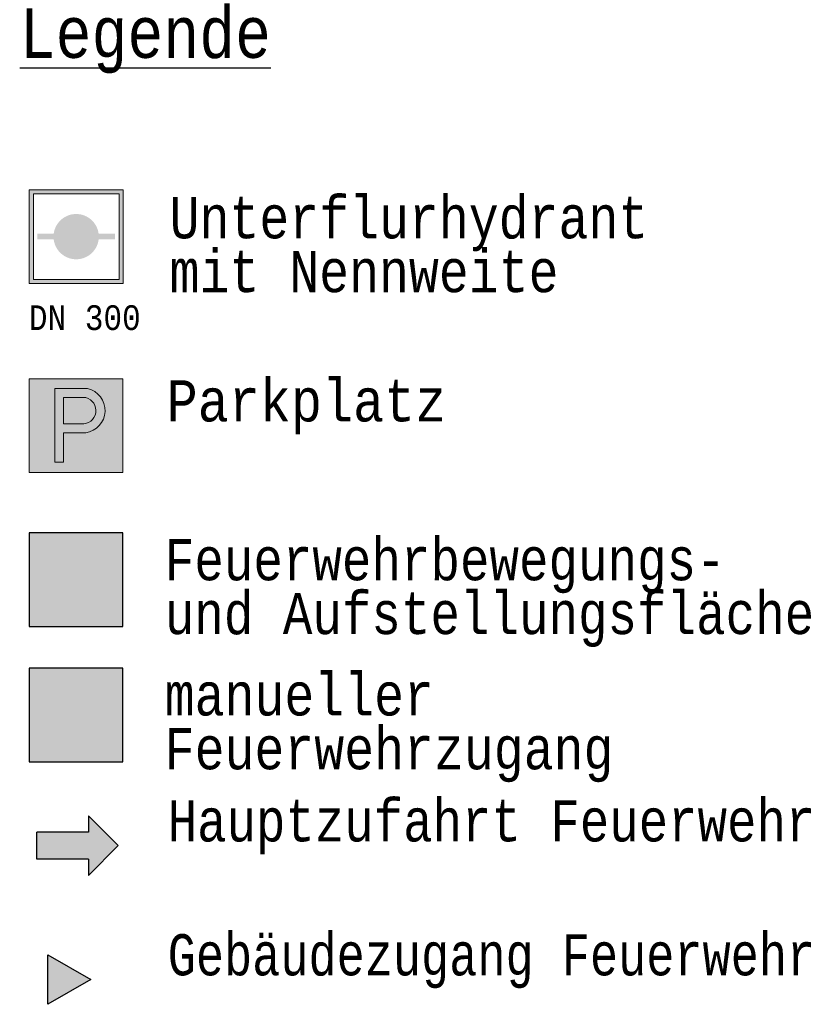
# Model space of a CAD drawing. Header units: metres. Extents: x -8 to 94, y -25 to 76.
# Tile 2 of 5: x -5.3374 to -5.2904, y -5.0052 to -4.9454. Entities that reach past the tile are written whole.
import ezdxf

# ---------------------------------------------------------------- set-up
doc = ezdxf.new("R2010")
doc.units = ezdxf.units.M
doc.linetypes.add('AUSGEZOGEN', pattern=[0])
doc.linetypes.add('LINIE_9', pattern=[0.0003, 0, -0.0003])
doc.layers.add('XR$2$STANDARD', color=7, linetype='Continuous', lineweight=25)
doc.styles.add('LUCIDACONSOLE', font='LUCON.TTF')

msp = doc.modelspace()

# ---------------------------------------------------------------- hatches: boundary and pattern name
at = {"layer": 'XR$2$STANDARD', "linetype": 'LINIE_9', "lineweight": 13, "true_color": 0x8cffff}
h = msp.add_hatch(color=131, dxfattribs=at)
h.paths.add_polyline_path([(-5.331169, -4.955753), (-5.336856, -4.955753), (-5.336856, -4.96144), (-5.331169, -4.96144)])
h.paths.add_polyline_path([(-5.331412, -4.961197), (-5.336612, -4.961197), (-5.336612, -4.955997), (-5.331412, -4.955997)], flags=16)
at = {"layer": 'XR$2$STANDARD', "linetype": 'AUSGEZOGEN', "lineweight": 100}
for points in [[(-5.334012, -4.958597), (-5.334012, -4.957223), (-5.334036, -4.957224), (-5.33406, -4.957224), (-5.334084, -4.957225), (-5.334108, -4.957227), (-5.334132, -4.957229), (-5.334156, -4.957231), (-5.334179, -4.957234), (-5.334203, -4.957237), (-5.334227, -4.95724), (-5.33425, -4.957244), (-5.334274, -4.957248), (-5.334297, -4.957253), (-5.334321, -4.957258), (-5.334344, -4.957264), (-5.334367, -4.95727), (-5.33439, -4.957276), (-5.334413, -4.957283), (-5.334436, -4.95729), (-5.334459, -4.957298), (-5.334481, -4.957306), (-5.334504, -4.957314), (-5.334526, -4.957323), (-5.334548, -4.957332), (-5.33457, -4.957342), (-5.334592, -4.957352), (-5.334613, -4.957362), (-5.334635, -4.957372), (-5.334656, -4.957383), (-5.334677, -4.957395), (-5.334698, -4.957407), (-5.334718, -4.957419), (-5.334739, -4.957431), (-5.334759, -4.957444), (-5.334779, -4.957457), (-5.334799, -4.957471), (-5.334818, -4.957485), (-5.334838, -4.957499), (-5.334857, -4.957513), (-5.334875, -4.957528), (-5.334894, -4.957543), (-5.334912, -4.957559), (-5.33493, -4.957575), (-5.334948, -4.957591), (-5.334965, -4.957607), (-5.334982, -4.957624), (-5.334999, -4.957641), (-5.335015, -4.957658), (-5.335031, -4.957676), (-5.335047, -4.957694), (-5.335063, -4.957712), (-5.335078, -4.957731), (-5.335093, -4.957749), (-5.335108, -4.957768), (-5.335122, -4.957787), (-5.335136, -4.957807), (-5.335149, -4.957827), (-5.335163, -4.957846), (-5.335176, -4.957867), (-5.335188, -4.957887), (-5.3352, -4.957908), (-5.335212, -4.957928), (-5.335224, -4.957949), (-5.335235, -4.957971), (-5.335245, -4.957992), (-5.335256, -4.958014), (-5.335266, -4.958035), (-5.335275, -4.958057), (-5.335284, -4.958079), (-5.335293, -4.958101), (-5.335302, -4.958124), (-5.33531, -4.958146), (-5.335317, -4.958169), (-5.335325, -4.958192), (-5.335332, -4.958215), (-5.335338, -4.958238), (-5.335344, -4.958261), (-5.33535, -4.958284), (-5.335355, -4.958308), (-5.33536, -4.958331), (-5.335364, -4.958354), (-5.335368, -4.958378), (-5.335372, -4.958402), (-5.335375, -4.958425), (-5.336369, -4.958425), (-5.336369, -4.958597)], [(-5.33265, -4.958425), (-5.332653, -4.958402), (-5.332657, -4.958378), (-5.332661, -4.958354), (-5.332665, -4.958331), (-5.33267, -4.958308), (-5.332675, -4.958284), (-5.332681, -4.958261), (-5.332687, -4.958238), (-5.332693, -4.958215), (-5.3327, -4.958192), (-5.332707, -4.958169), (-5.332715, -4.958146), (-5.332723, -4.958124), (-5.332732, -4.958101), (-5.33274, -4.958079), (-5.33275, -4.958057), (-5.332759, -4.958035), (-5.332769, -4.958014), (-5.33278, -4.957992), (-5.33279, -4.957971), (-5.332801, -4.957949), (-5.332813, -4.957928), (-5.332825, -4.957908), (-5.332837, -4.957887), (-5.332849, -4.957867), (-5.332862, -4.957846), (-5.332875, -4.957827), (-5.332889, -4.957807), (-5.332903, -4.957787), (-5.332917, -4.957768), (-5.332932, -4.957749), (-5.332947, -4.957731), (-5.332962, -4.957712), (-5.332978, -4.957694), (-5.332993, -4.957676), (-5.33301, -4.957658), (-5.333026, -4.957641), (-5.333043, -4.957624), (-5.33306, -4.957607), (-5.333077, -4.957591), (-5.333095, -4.957575), (-5.333113, -4.957559), (-5.333131, -4.957543), (-5.33315, -4.957528), (-5.333168, -4.957513), (-5.333187, -4.957499), (-5.333207, -4.957485), (-5.333226, -4.957471), (-5.333246, -4.957457), (-5.333266, -4.957444), (-5.333286, -4.957431), (-5.333306, -4.957419), (-5.333327, -4.957407), (-5.333348, -4.957395), (-5.333369, -4.957383), (-5.33339, -4.957372), (-5.333412, -4.957362), (-5.333433, -4.957352), (-5.333455, -4.957342), (-5.333477, -4.957332), (-5.333499, -4.957323), (-5.333521, -4.957314), (-5.333544, -4.957306), (-5.333566, -4.957298), (-5.333589, -4.95729), (-5.333612, -4.957283), (-5.333635, -4.957276), (-5.333658, -4.95727), (-5.333681, -4.957264), (-5.333704, -4.957258), (-5.333727, -4.957253), (-5.333751, -4.957248), (-5.333774, -4.957244), (-5.333798, -4.95724), (-5.333822, -4.957237), (-5.333845, -4.957234), (-5.333869, -4.957231), (-5.333893, -4.957229), (-5.333917, -4.957227), (-5.333941, -4.957225), (-5.333965, -4.957224), (-5.333989, -4.957224), (-5.334012, -4.957223), (-5.334012, -4.958597), (-5.331656, -4.958597), (-5.331656, -4.958425)], [(-5.334012, -4.958597), (-5.336369, -4.958597), (-5.336369, -4.958768), (-5.335375, -4.958768), (-5.335372, -4.958791), (-5.335368, -4.958815), (-5.335364, -4.958839), (-5.33536, -4.958862), (-5.335355, -4.958886), (-5.33535, -4.958909), (-5.335344, -4.958932), (-5.335338, -4.958955), (-5.335332, -4.958978), (-5.335325, -4.959001), (-5.335317, -4.959024), (-5.33531, -4.959047), (-5.335302, -4.959069), (-5.335293, -4.959092), (-5.335284, -4.959114), (-5.335275, -4.959136), (-5.335266, -4.959158), (-5.335256, -4.95918), (-5.335245, -4.959201), (-5.335235, -4.959223), (-5.335224, -4.959244), (-5.335212, -4.959265), (-5.3352, -4.959286), (-5.335188, -4.959306), (-5.335176, -4.959326), (-5.335163, -4.959347), (-5.335149, -4.959367), (-5.335136, -4.959386), (-5.335122, -4.959406), (-5.335108, -4.959425), (-5.335093, -4.959444), (-5.335078, -4.959463), (-5.335063, -4.959481), (-5.335047, -4.959499), (-5.335031, -4.959517), (-5.335015, -4.959535), (-5.334999, -4.959552), (-5.334982, -4.959569), (-5.334965, -4.959586), (-5.334948, -4.959602), (-5.33493, -4.959618), (-5.334912, -4.959634), (-5.334894, -4.95965), (-5.334875, -4.959665), (-5.334857, -4.95968), (-5.334838, -4.959694), (-5.334818, -4.959708), (-5.334799, -4.959722), (-5.334779, -4.959736), (-5.334759, -4.959749), (-5.334739, -4.959762), (-5.334718, -4.959774), (-5.334698, -4.959786), (-5.334677, -4.959798), (-5.334656, -4.95981), (-5.334635, -4.959821), (-5.334613, -4.959831), (-5.334592, -4.959842), (-5.33457, -4.959851), (-5.334548, -4.959861), (-5.334526, -4.95987), (-5.334504, -4.959879), (-5.334481, -4.959887), (-5.334459, -4.959895), (-5.334436, -4.959903), (-5.334413, -4.95991), (-5.33439, -4.959917), (-5.334367, -4.959923), (-5.334344, -4.959929), (-5.334321, -4.959935), (-5.334297, -4.95994), (-5.334274, -4.959945), (-5.33425, -4.959949), (-5.334227, -4.959953), (-5.334203, -4.959956), (-5.334179, -4.95996), (-5.334156, -4.959962), (-5.334132, -4.959965), (-5.334108, -4.959966), (-5.334084, -4.959968), (-5.33406, -4.959969), (-5.334036, -4.95997), (-5.334012, -4.95997)], [(-5.334012, -4.958597), (-5.334012, -4.95997), (-5.333989, -4.95997), (-5.333965, -4.959969), (-5.333941, -4.959968), (-5.333917, -4.959966), (-5.333893, -4.959965), (-5.333869, -4.959962), (-5.333845, -4.95996), (-5.333822, -4.959956), (-5.333798, -4.959953), (-5.333774, -4.959949), (-5.333751, -4.959945), (-5.333727, -4.95994), (-5.333704, -4.959935), (-5.333681, -4.959929), (-5.333658, -4.959923), (-5.333635, -4.959917), (-5.333612, -4.95991), (-5.333589, -4.959903), (-5.333566, -4.959895), (-5.333544, -4.959887), (-5.333521, -4.959879), (-5.333499, -4.95987), (-5.333477, -4.959861), (-5.333455, -4.959851), (-5.333433, -4.959842), (-5.333412, -4.959831), (-5.33339, -4.959821), (-5.333369, -4.95981), (-5.333348, -4.959798), (-5.333327, -4.959786), (-5.333306, -4.959774), (-5.333286, -4.959762), (-5.333266, -4.959749), (-5.333246, -4.959736), (-5.333226, -4.959722), (-5.333207, -4.959708), (-5.333187, -4.959694), (-5.333168, -4.95968), (-5.33315, -4.959665), (-5.333131, -4.95965), (-5.333113, -4.959634), (-5.333095, -4.959618), (-5.333077, -4.959602), (-5.33306, -4.959586), (-5.333043, -4.959569), (-5.333026, -4.959552), (-5.33301, -4.959535), (-5.332993, -4.959517), (-5.332978, -4.959499), (-5.332962, -4.959481), (-5.332947, -4.959463), (-5.332932, -4.959444), (-5.332917, -4.959425), (-5.332903, -4.959406), (-5.332889, -4.959386), (-5.332875, -4.959367), (-5.332862, -4.959347), (-5.332849, -4.959326), (-5.332837, -4.959306), (-5.332825, -4.959286), (-5.332813, -4.959265), (-5.332801, -4.959244), (-5.33279, -4.959223), (-5.33278, -4.959201), (-5.332769, -4.95918), (-5.332759, -4.959158), (-5.33275, -4.959136), (-5.33274, -4.959114), (-5.332732, -4.959092), (-5.332723, -4.959069), (-5.332715, -4.959047), (-5.332707, -4.959024), (-5.3327, -4.959001), (-5.332693, -4.958978), (-5.332687, -4.958955), (-5.332681, -4.958932), (-5.332675, -4.958909), (-5.33267, -4.958886), (-5.332665, -4.958862), (-5.332661, -4.958839), (-5.332657, -4.958815), (-5.332653, -4.958791), (-5.33265, -4.958768), (-5.331656, -4.958768), (-5.331656, -4.958597)]]:
    msp.add_hatch(color=5, dxfattribs=at).paths.add_polyline_path(points)
at = {"layer": 'XR$2$STANDARD', "linetype": 'AUSGEZOGEN', "lineweight": 25}
h = msp.add_hatch(color=5, dxfattribs=at)
h.paths.add_polyline_path([(-5.336863, -4.967215), (-5.336863, -4.972903), (-5.331176, -4.972903), (-5.331176, -4.967215)])
h.paths.add_polyline_path([(-5.335315, -4.97228), (-5.335315, -4.967817), (-5.333322, -4.967817), (-5.333299, -4.967822), (-5.333276, -4.967828), (-5.333253, -4.967834), (-5.33323, -4.967841), (-5.333207, -4.967848), (-5.333185, -4.967855), (-5.333162, -4.967863), (-5.33314, -4.967871), (-5.333118, -4.96788), (-5.333096, -4.967889), (-5.333074, -4.967898), (-5.333052, -4.967908), (-5.333031, -4.967918), (-5.333009, -4.967929), (-5.332988, -4.967939), (-5.332967, -4.967951), (-5.332946, -4.967962), (-5.332926, -4.967974), (-5.332905, -4.967987), (-5.332885, -4.967999), (-5.332865, -4.968012), (-5.332846, -4.968026), (-5.332826, -4.968039), (-5.332807, -4.968053), (-5.332788, -4.968068), (-5.33277, -4.968082), (-5.332751, -4.968097), (-5.332733, -4.968113), (-5.332715, -4.968128), (-5.332697, -4.968144), (-5.33268, -4.968161), (-5.332663, -4.968177), (-5.332646, -4.968194), (-5.33263, -4.968211), (-5.332614, -4.968229), (-5.332598, -4.968247), (-5.332582, -4.968265), (-5.332567, -4.968283), (-5.332552, -4.968301), (-5.332538, -4.96832), (-5.332523, -4.968339), (-5.33251, -4.968359), (-5.332496, -4.968378), (-5.332483, -4.968398), (-5.33247, -4.968418), (-5.332457, -4.968438), (-5.332445, -4.968459), (-5.332433, -4.968479), (-5.332422, -4.9685), (-5.332411, -4.968521), (-5.3324, -4.968542), (-5.33239, -4.968564), (-5.33238, -4.968585), (-5.33237, -4.968607), (-5.332361, -4.968629), (-5.332352, -4.968651), (-5.332344, -4.968673), (-5.332336, -4.968696), (-5.332328, -4.968718), (-5.332321, -4.968741), (-5.332314, -4.968764), (-5.332308, -4.968787), (-5.332302, -4.96881), (-5.332296, -4.968833), (-5.332291, -4.968856), (-5.332286, -4.968879), (-5.332282, -4.968903), (-5.332278, -4.968926), (-5.332274, -4.96895), (-5.332271, -4.968973), (-5.332268, -4.968997), (-5.332266, -4.96902), (-5.332264, -4.969044), (-5.332262, -4.969068), (-5.332261, -4.969092), (-5.33226, -4.969115), (-5.33226, -4.969139), (-5.33226, -4.969163), (-5.332261, -4.969187), (-5.332262, -4.96921), (-5.332263, -4.969234), (-5.332265, -4.969258), (-5.332267, -4.969282), (-5.33227, -4.969305), (-5.332273, -4.969329), (-5.332276, -4.969352), (-5.33228, -4.969376), (-5.332284, -4.969399), (-5.332289, -4.969422), (-5.332294, -4.969446), (-5.3323, -4.969469), (-5.332306, -4.969492), (-5.332312, -4.969515), (-5.332319, -4.969538), (-5.332326, -4.96956), (-5.332333, -4.969583), (-5.332341, -4.969605), (-5.332349, -4.969628), (-5.332358, -4.96965), (-5.332367, -4.969672), (-5.332376, -4.969694), (-5.332386, -4.969715), (-5.332396, -4.969737), (-5.332407, -4.969758), (-5.332418, -4.969779), (-5.332429, -4.9698), (-5.332441, -4.969821), (-5.332453, -4.969841), (-5.332465, -4.969862), (-5.332478, -4.969882), (-5.332491, -4.969902), (-5.332505, -4.969921), (-5.332518, -4.969941), (-5.332533, -4.96996), (-5.332547, -4.969979), (-5.332562, -4.969997), (-5.332577, -4.970016), (-5.332592, -4.970034), (-5.332608, -4.970052), (-5.332624, -4.970069), (-5.33264, -4.970086), (-5.332657, -4.970103), (-5.332674, -4.97012), (-5.332691, -4.970136), (-5.332709, -4.970153), (-5.332726, -4.970168), (-5.332745, -4.970184), (-5.332763, -4.970199), (-5.332781, -4.970214), (-5.3328, -4.970228), (-5.332819, -4.970242), (-5.332839, -4.970256), (-5.332858, -4.97027), (-5.332878, -4.970283), (-5.332898, -4.970296), (-5.332918, -4.970308), (-5.332939, -4.97032), (-5.33296, -4.970332), (-5.332981, -4.970343), (-5.333002, -4.970354), (-5.333023, -4.970365), (-5.333044, -4.970375), (-5.333066, -4.970385), (-5.333088, -4.970395), (-5.33311, -4.970404), (-5.333132, -4.970412), (-5.333154, -4.970421), (-5.333177, -4.970429), (-5.333199, -4.970436), (-5.333222, -4.970443), (-5.333245, -4.97045), (-5.333267, -4.970457), (-5.333291, -4.970463), (-5.333314, -4.970468), (-5.333337, -4.970473), (-5.33336, -4.970478), (-5.333384, -4.970482), (-5.333407, -4.970486), (-5.333431, -4.97049), (-5.334782, -4.97049), (-5.334782, -4.97228)], flags=16)
h = msp.add_hatch(color=5, dxfattribs=at)
h.paths.add_polyline_path([(-5.336863, -4.967215), (-5.336863, -4.972903), (-5.331176, -4.972903), (-5.331176, -4.967215)])
h.paths.add_polyline_path([(-5.335315, -4.97228), (-5.335315, -4.967817), (-5.333322, -4.967817), (-5.333299, -4.967822), (-5.333276, -4.967828), (-5.333253, -4.967834), (-5.33323, -4.967841), (-5.333207, -4.967848), (-5.333185, -4.967855), (-5.333162, -4.967863), (-5.33314, -4.967871), (-5.333118, -4.96788), (-5.333096, -4.967889), (-5.333074, -4.967898), (-5.333052, -4.967908), (-5.333031, -4.967918), (-5.333009, -4.967929), (-5.332988, -4.967939), (-5.332967, -4.967951), (-5.332946, -4.967962), (-5.332926, -4.967974), (-5.332905, -4.967987), (-5.332885, -4.967999), (-5.332865, -4.968012), (-5.332846, -4.968026), (-5.332826, -4.968039), (-5.332807, -4.968053), (-5.332788, -4.968068), (-5.33277, -4.968082), (-5.332751, -4.968097), (-5.332733, -4.968113), (-5.332715, -4.968128), (-5.332697, -4.968144), (-5.33268, -4.968161), (-5.332663, -4.968177), (-5.332646, -4.968194), (-5.33263, -4.968211), (-5.332614, -4.968229), (-5.332598, -4.968247), (-5.332582, -4.968265), (-5.332567, -4.968283), (-5.332552, -4.968301), (-5.332538, -4.96832), (-5.332523, -4.968339), (-5.33251, -4.968359), (-5.332496, -4.968378), (-5.332483, -4.968398), (-5.33247, -4.968418), (-5.332457, -4.968438), (-5.332445, -4.968459), (-5.332433, -4.968479), (-5.332422, -4.9685), (-5.332411, -4.968521), (-5.3324, -4.968542), (-5.33239, -4.968564), (-5.33238, -4.968585), (-5.33237, -4.968607), (-5.332361, -4.968629), (-5.332352, -4.968651), (-5.332344, -4.968673), (-5.332336, -4.968696), (-5.332328, -4.968718), (-5.332321, -4.968741), (-5.332314, -4.968764), (-5.332308, -4.968787), (-5.332302, -4.96881), (-5.332296, -4.968833), (-5.332291, -4.968856), (-5.332286, -4.968879), (-5.332282, -4.968903), (-5.332278, -4.968926), (-5.332274, -4.96895), (-5.332271, -4.968973), (-5.332268, -4.968997), (-5.332266, -4.96902), (-5.332264, -4.969044), (-5.332262, -4.969068), (-5.332261, -4.969092), (-5.33226, -4.969115), (-5.33226, -4.969139), (-5.33226, -4.969163), (-5.332261, -4.969187), (-5.332262, -4.96921), (-5.332263, -4.969234), (-5.332265, -4.969258), (-5.332267, -4.969282), (-5.33227, -4.969305), (-5.332273, -4.969329), (-5.332276, -4.969352), (-5.33228, -4.969376), (-5.332284, -4.969399), (-5.332289, -4.969422), (-5.332294, -4.969446), (-5.3323, -4.969469), (-5.332306, -4.969492), (-5.332312, -4.969515), (-5.332319, -4.969538), (-5.332326, -4.96956), (-5.332333, -4.969583), (-5.332341, -4.969605), (-5.332349, -4.969628), (-5.332358, -4.96965), (-5.332367, -4.969672), (-5.332376, -4.969694), (-5.332386, -4.969715), (-5.332396, -4.969737), (-5.332407, -4.969758), (-5.332418, -4.969779), (-5.332429, -4.9698), (-5.332441, -4.969821), (-5.332453, -4.969841), (-5.332465, -4.969862), (-5.332478, -4.969882), (-5.332491, -4.969902), (-5.332505, -4.969921), (-5.332518, -4.969941), (-5.332533, -4.96996), (-5.332547, -4.969979), (-5.332562, -4.969997), (-5.332577, -4.970016), (-5.332592, -4.970034), (-5.332608, -4.970052), (-5.332624, -4.970069), (-5.33264, -4.970086), (-5.332657, -4.970103), (-5.332674, -4.97012), (-5.332691, -4.970136), (-5.332709, -4.970153), (-5.332726, -4.970168), (-5.332745, -4.970184), (-5.332763, -4.970199), (-5.332781, -4.970214), (-5.3328, -4.970228), (-5.332819, -4.970242), (-5.332839, -4.970256), (-5.332858, -4.97027), (-5.332878, -4.970283), (-5.332898, -4.970296), (-5.332918, -4.970308), (-5.332939, -4.97032), (-5.33296, -4.970332), (-5.332981, -4.970343), (-5.333002, -4.970354), (-5.333023, -4.970365), (-5.333044, -4.970375), (-5.333066, -4.970385), (-5.333088, -4.970395), (-5.33311, -4.970404), (-5.333132, -4.970412), (-5.333154, -4.970421), (-5.333177, -4.970429), (-5.333199, -4.970436), (-5.333222, -4.970443), (-5.333245, -4.97045), (-5.333267, -4.970457), (-5.333291, -4.970463), (-5.333314, -4.970468), (-5.333337, -4.970473), (-5.33336, -4.970478), (-5.333384, -4.970482), (-5.333407, -4.970486), (-5.333431, -4.97049), (-5.334782, -4.97049), (-5.334782, -4.97228)], flags=16)
h = msp.add_hatch(color=7, dxfattribs=at)
h.paths.add_polyline_path([(-5.335315, -4.967817), (-5.335315, -4.97228), (-5.334782, -4.97228), (-5.334782, -4.97049), (-5.333431, -4.97049), (-5.333407, -4.970486), (-5.333384, -4.970482), (-5.33336, -4.970478), (-5.333337, -4.970473), (-5.333314, -4.970468), (-5.333291, -4.970463), (-5.333267, -4.970457), (-5.333245, -4.97045), (-5.333222, -4.970443), (-5.333199, -4.970436), (-5.333177, -4.970429), (-5.333154, -4.970421), (-5.333132, -4.970412), (-5.33311, -4.970404), (-5.333088, -4.970395), (-5.333066, -4.970385), (-5.333044, -4.970375), (-5.333023, -4.970365), (-5.333002, -4.970354), (-5.332981, -4.970343), (-5.33296, -4.970332), (-5.332939, -4.97032), (-5.332918, -4.970308), (-5.332898, -4.970296), (-5.332878, -4.970283), (-5.332858, -4.97027), (-5.332839, -4.970256), (-5.332819, -4.970242), (-5.3328, -4.970228), (-5.332781, -4.970214), (-5.332763, -4.970199), (-5.332745, -4.970184), (-5.332726, -4.970168), (-5.332709, -4.970153), (-5.332691, -4.970136), (-5.332674, -4.97012), (-5.332657, -4.970103), (-5.33264, -4.970086), (-5.332624, -4.970069), (-5.332608, -4.970052), (-5.332592, -4.970034), (-5.332577, -4.970016), (-5.332562, -4.969997), (-5.332547, -4.969979), (-5.332533, -4.96996), (-5.332518, -4.969941), (-5.332505, -4.969921), (-5.332491, -4.969902), (-5.332478, -4.969882), (-5.332465, -4.969862), (-5.332453, -4.969841), (-5.332441, -4.969821), (-5.332429, -4.9698), (-5.332418, -4.969779), (-5.332407, -4.969758), (-5.332396, -4.969737), (-5.332386, -4.969715), (-5.332376, -4.969694), (-5.332367, -4.969672), (-5.332358, -4.96965), (-5.332349, -4.969628), (-5.332341, -4.969605), (-5.332333, -4.969583), (-5.332326, -4.96956), (-5.332319, -4.969538), (-5.332312, -4.969515), (-5.332306, -4.969492), (-5.3323, -4.969469), (-5.332294, -4.969446), (-5.332289, -4.969422), (-5.332284, -4.969399), (-5.33228, -4.969376), (-5.332276, -4.969352), (-5.332273, -4.969329), (-5.33227, -4.969305), (-5.332267, -4.969282), (-5.332265, -4.969258), (-5.332263, -4.969234), (-5.332262, -4.96921), (-5.332261, -4.969187), (-5.33226, -4.969163), (-5.33226, -4.969139), (-5.33226, -4.969115), (-5.332261, -4.969092), (-5.332262, -4.969068), (-5.332264, -4.969044), (-5.332266, -4.96902), (-5.332268, -4.968997), (-5.332271, -4.968973), (-5.332274, -4.96895), (-5.332278, -4.968926), (-5.332282, -4.968903), (-5.332286, -4.968879), (-5.332291, -4.968856), (-5.332296, -4.968833), (-5.332302, -4.96881), (-5.332308, -4.968787), (-5.332314, -4.968764), (-5.332321, -4.968741), (-5.332328, -4.968718), (-5.332336, -4.968696), (-5.332344, -4.968673), (-5.332352, -4.968651), (-5.332361, -4.968629), (-5.33237, -4.968607), (-5.33238, -4.968585), (-5.33239, -4.968564), (-5.3324, -4.968542), (-5.332411, -4.968521), (-5.332422, -4.9685), (-5.332433, -4.968479), (-5.332445, -4.968459), (-5.332457, -4.968438), (-5.33247, -4.968418), (-5.332483, -4.968398), (-5.332496, -4.968378), (-5.33251, -4.968359), (-5.332523, -4.968339), (-5.332538, -4.96832), (-5.332552, -4.968301), (-5.332567, -4.968283), (-5.332582, -4.968265), (-5.332598, -4.968247), (-5.332614, -4.968229), (-5.33263, -4.968211), (-5.332646, -4.968194), (-5.332663, -4.968177), (-5.33268, -4.968161), (-5.332697, -4.968144), (-5.332715, -4.968128), (-5.332733, -4.968113), (-5.332751, -4.968097), (-5.33277, -4.968082), (-5.332788, -4.968068), (-5.332807, -4.968053), (-5.332826, -4.968039), (-5.332846, -4.968026), (-5.332865, -4.968012), (-5.332885, -4.967999), (-5.332905, -4.967987), (-5.332926, -4.967974), (-5.332946, -4.967962), (-5.332967, -4.967951), (-5.332988, -4.967939), (-5.333009, -4.967929), (-5.333031, -4.967918), (-5.333052, -4.967908), (-5.333074, -4.967898), (-5.333096, -4.967889), (-5.333118, -4.96788), (-5.33314, -4.967871), (-5.333162, -4.967863), (-5.333185, -4.967855), (-5.333207, -4.967848), (-5.33323, -4.967841), (-5.333253, -4.967834), (-5.333276, -4.967828), (-5.333299, -4.967822), (-5.333322, -4.967817)])
h.paths.add_polyline_path([(-5.334782, -4.969944), (-5.334782, -4.968363), (-5.333426, -4.968363), (-5.333413, -4.968366), (-5.333399, -4.96837), (-5.333386, -4.968374), (-5.333372, -4.968378), (-5.333359, -4.968383), (-5.333346, -4.968387), (-5.333333, -4.968392), (-5.33332, -4.968397), (-5.333307, -4.968403), (-5.333294, -4.968408), (-5.333281, -4.968414), (-5.333268, -4.96842), (-5.333256, -4.968426), (-5.333243, -4.968433), (-5.333231, -4.968439), (-5.333219, -4.968446), (-5.333207, -4.968453), (-5.333195, -4.968461), (-5.333183, -4.968468), (-5.333171, -4.968476), (-5.33316, -4.968484), (-5.333148, -4.968492), (-5.333137, -4.9685), (-5.333126, -4.968509), (-5.333115, -4.968517), (-5.333104, -4.968526), (-5.333093, -4.968535), (-5.333083, -4.968545), (-5.333072, -4.968554), (-5.333062, -4.968564), (-5.333052, -4.968574), (-5.333042, -4.968583), (-5.333033, -4.968594), (-5.333023, -4.968604), (-5.333014, -4.968614), (-5.333005, -4.968625), (-5.332996, -4.968636), (-5.332987, -4.968647), (-5.332979, -4.968658), (-5.33297, -4.968669), (-5.332962, -4.968681), (-5.332954, -4.968692), (-5.332946, -4.968704), (-5.332939, -4.968716), (-5.332931, -4.968727), (-5.332924, -4.968739), (-5.332917, -4.968752), (-5.332911, -4.968764), (-5.332904, -4.968776), (-5.332898, -4.968789), (-5.332892, -4.968802), (-5.332886, -4.968814), (-5.33288, -4.968827), (-5.332875, -4.96884), (-5.33287, -4.968853), (-5.332865, -4.968866), (-5.33286, -4.968879), (-5.332856, -4.968893), (-5.332851, -4.968906), (-5.332847, -4.968919), (-5.332844, -4.968933), (-5.33284, -4.968946), (-5.332837, -4.96896), (-5.332834, -4.968974), (-5.332831, -4.968987), (-5.332828, -4.969001), (-5.332826, -4.969015), (-5.332824, -4.969029), (-5.332822, -4.969043), (-5.33282, -4.969057), (-5.332819, -4.969071), (-5.332818, -4.969085), (-5.332817, -4.969099), (-5.332816, -4.969113), (-5.332816, -4.969127), (-5.332816, -4.969141), (-5.332816, -4.969155), (-5.332816, -4.969169), (-5.332816, -4.969183), (-5.332817, -4.969197), (-5.332818, -4.969211), (-5.33282, -4.969225), (-5.332821, -4.969238), (-5.332823, -4.969252), (-5.332825, -4.969266), (-5.332827, -4.96928), (-5.33283, -4.969294), (-5.332832, -4.969308), (-5.332835, -4.969321), (-5.332839, -4.969335), (-5.332842, -4.969348), (-5.332846, -4.969362), (-5.33285, -4.969375), (-5.332854, -4.969389), (-5.332858, -4.969402), (-5.332863, -4.969415), (-5.332868, -4.969429), (-5.332873, -4.969442), (-5.332878, -4.969455), (-5.332884, -4.969467), (-5.332889, -4.96948), (-5.332895, -4.969493), (-5.332902, -4.969505), (-5.332908, -4.969518), (-5.332915, -4.96953), (-5.332921, -4.969542), (-5.332929, -4.969555), (-5.332936, -4.969567), (-5.332943, -4.969578), (-5.332951, -4.96959), (-5.332959, -4.969602), (-5.332967, -4.969613), (-5.332975, -4.969624), (-5.332984, -4.969636), (-5.332992, -4.969647), (-5.333001, -4.969657), (-5.33301, -4.969668), (-5.33302, -4.969679), (-5.333029, -4.969689), (-5.333039, -4.969699), (-5.333048, -4.969709), (-5.333058, -4.969719), (-5.333068, -4.969729), (-5.333079, -4.969738), (-5.333089, -4.969748), (-5.3331, -4.969757), (-5.33311, -4.969766), (-5.333121, -4.969775), (-5.333132, -4.969783), (-5.333144, -4.969792), (-5.333155, -4.9698), (-5.333167, -4.969808), (-5.333178, -4.969816), (-5.33319, -4.969823), (-5.333202, -4.969831), (-5.333214, -4.969838), (-5.333226, -4.969845), (-5.333238, -4.969851), (-5.333251, -4.969858), (-5.333263, -4.969864), (-5.333276, -4.96987), (-5.333289, -4.969876), (-5.333301, -4.969882), (-5.333314, -4.969887), (-5.333327, -4.969893), (-5.33334, -4.969898), (-5.333354, -4.969902), (-5.333367, -4.969907), (-5.33338, -4.969911), (-5.333394, -4.969915), (-5.333407, -4.969919), (-5.333421, -4.969923), (-5.333434, -4.969926), (-5.333448, -4.969929), (-5.333462, -4.969932), (-5.333475, -4.969935), (-5.333489, -4.969937), (-5.333503, -4.969939), (-5.333517, -4.969941), (-5.333531, -4.969943), (-5.333541, -4.969944)], flags=16)
h = msp.add_hatch(color=7, dxfattribs=at)
h.paths.add_polyline_path([(-5.335315, -4.967817), (-5.335315, -4.97228), (-5.334782, -4.97228), (-5.334782, -4.97049), (-5.333431, -4.97049), (-5.333407, -4.970486), (-5.333384, -4.970482), (-5.33336, -4.970478), (-5.333337, -4.970473), (-5.333314, -4.970468), (-5.333291, -4.970463), (-5.333267, -4.970457), (-5.333245, -4.97045), (-5.333222, -4.970443), (-5.333199, -4.970436), (-5.333177, -4.970429), (-5.333154, -4.970421), (-5.333132, -4.970412), (-5.33311, -4.970404), (-5.333088, -4.970395), (-5.333066, -4.970385), (-5.333044, -4.970375), (-5.333023, -4.970365), (-5.333002, -4.970354), (-5.332981, -4.970343), (-5.33296, -4.970332), (-5.332939, -4.97032), (-5.332918, -4.970308), (-5.332898, -4.970296), (-5.332878, -4.970283), (-5.332858, -4.97027), (-5.332839, -4.970256), (-5.332819, -4.970242), (-5.3328, -4.970228), (-5.332781, -4.970214), (-5.332763, -4.970199), (-5.332745, -4.970184), (-5.332726, -4.970168), (-5.332709, -4.970153), (-5.332691, -4.970136), (-5.332674, -4.97012), (-5.332657, -4.970103), (-5.33264, -4.970086), (-5.332624, -4.970069), (-5.332608, -4.970052), (-5.332592, -4.970034), (-5.332577, -4.970016), (-5.332562, -4.969997), (-5.332547, -4.969979), (-5.332533, -4.96996), (-5.332518, -4.969941), (-5.332505, -4.969921), (-5.332491, -4.969902), (-5.332478, -4.969882), (-5.332465, -4.969862), (-5.332453, -4.969841), (-5.332441, -4.969821), (-5.332429, -4.9698), (-5.332418, -4.969779), (-5.332407, -4.969758), (-5.332396, -4.969737), (-5.332386, -4.969715), (-5.332376, -4.969694), (-5.332367, -4.969672), (-5.332358, -4.96965), (-5.332349, -4.969628), (-5.332341, -4.969605), (-5.332333, -4.969583), (-5.332326, -4.96956), (-5.332319, -4.969538), (-5.332312, -4.969515), (-5.332306, -4.969492), (-5.3323, -4.969469), (-5.332294, -4.969446), (-5.332289, -4.969422), (-5.332284, -4.969399), (-5.33228, -4.969376), (-5.332276, -4.969352), (-5.332273, -4.969329), (-5.33227, -4.969305), (-5.332267, -4.969282), (-5.332265, -4.969258), (-5.332263, -4.969234), (-5.332262, -4.96921), (-5.332261, -4.969187), (-5.33226, -4.969163), (-5.33226, -4.969139), (-5.33226, -4.969115), (-5.332261, -4.969092), (-5.332262, -4.969068), (-5.332264, -4.969044), (-5.332266, -4.96902), (-5.332268, -4.968997), (-5.332271, -4.968973), (-5.332274, -4.96895), (-5.332278, -4.968926), (-5.332282, -4.968903), (-5.332286, -4.968879), (-5.332291, -4.968856), (-5.332296, -4.968833), (-5.332302, -4.96881), (-5.332308, -4.968787), (-5.332314, -4.968764), (-5.332321, -4.968741), (-5.332328, -4.968718), (-5.332336, -4.968696), (-5.332344, -4.968673), (-5.332352, -4.968651), (-5.332361, -4.968629), (-5.33237, -4.968607), (-5.33238, -4.968585), (-5.33239, -4.968564), (-5.3324, -4.968542), (-5.332411, -4.968521), (-5.332422, -4.9685), (-5.332433, -4.968479), (-5.332445, -4.968459), (-5.332457, -4.968438), (-5.33247, -4.968418), (-5.332483, -4.968398), (-5.332496, -4.968378), (-5.33251, -4.968359), (-5.332523, -4.968339), (-5.332538, -4.96832), (-5.332552, -4.968301), (-5.332567, -4.968283), (-5.332582, -4.968265), (-5.332598, -4.968247), (-5.332614, -4.968229), (-5.33263, -4.968211), (-5.332646, -4.968194), (-5.332663, -4.968177), (-5.33268, -4.968161), (-5.332697, -4.968144), (-5.332715, -4.968128), (-5.332733, -4.968113), (-5.332751, -4.968097), (-5.33277, -4.968082), (-5.332788, -4.968068), (-5.332807, -4.968053), (-5.332826, -4.968039), (-5.332846, -4.968026), (-5.332865, -4.968012), (-5.332885, -4.967999), (-5.332905, -4.967987), (-5.332926, -4.967974), (-5.332946, -4.967962), (-5.332967, -4.967951), (-5.332988, -4.967939), (-5.333009, -4.967929), (-5.333031, -4.967918), (-5.333052, -4.967908), (-5.333074, -4.967898), (-5.333096, -4.967889), (-5.333118, -4.96788), (-5.33314, -4.967871), (-5.333162, -4.967863), (-5.333185, -4.967855), (-5.333207, -4.967848), (-5.33323, -4.967841), (-5.333253, -4.967834), (-5.333276, -4.967828), (-5.333299, -4.967822), (-5.333322, -4.967817)])
h.paths.add_polyline_path([(-5.334782, -4.969944), (-5.334782, -4.968363), (-5.333426, -4.968363), (-5.333413, -4.968366), (-5.333399, -4.96837), (-5.333386, -4.968374), (-5.333372, -4.968378), (-5.333359, -4.968383), (-5.333346, -4.968387), (-5.333333, -4.968392), (-5.33332, -4.968397), (-5.333307, -4.968403), (-5.333294, -4.968408), (-5.333281, -4.968414), (-5.333268, -4.96842), (-5.333256, -4.968426), (-5.333243, -4.968433), (-5.333231, -4.968439), (-5.333219, -4.968446), (-5.333207, -4.968453), (-5.333195, -4.968461), (-5.333183, -4.968468), (-5.333171, -4.968476), (-5.33316, -4.968484), (-5.333148, -4.968492), (-5.333137, -4.9685), (-5.333126, -4.968509), (-5.333115, -4.968517), (-5.333104, -4.968526), (-5.333093, -4.968535), (-5.333083, -4.968545), (-5.333072, -4.968554), (-5.333062, -4.968564), (-5.333052, -4.968574), (-5.333042, -4.968583), (-5.333033, -4.968594), (-5.333023, -4.968604), (-5.333014, -4.968614), (-5.333005, -4.968625), (-5.332996, -4.968636), (-5.332987, -4.968647), (-5.332979, -4.968658), (-5.33297, -4.968669), (-5.332962, -4.968681), (-5.332954, -4.968692), (-5.332946, -4.968704), (-5.332939, -4.968716), (-5.332931, -4.968727), (-5.332924, -4.968739), (-5.332917, -4.968752), (-5.332911, -4.968764), (-5.332904, -4.968776), (-5.332898, -4.968789), (-5.332892, -4.968802), (-5.332886, -4.968814), (-5.33288, -4.968827), (-5.332875, -4.96884), (-5.33287, -4.968853), (-5.332865, -4.968866), (-5.33286, -4.968879), (-5.332856, -4.968893), (-5.332851, -4.968906), (-5.332847, -4.968919), (-5.332844, -4.968933), (-5.33284, -4.968946), (-5.332837, -4.96896), (-5.332834, -4.968974), (-5.332831, -4.968987), (-5.332828, -4.969001), (-5.332826, -4.969015), (-5.332824, -4.969029), (-5.332822, -4.969043), (-5.33282, -4.969057), (-5.332819, -4.969071), (-5.332818, -4.969085), (-5.332817, -4.969099), (-5.332816, -4.969113), (-5.332816, -4.969127), (-5.332816, -4.969141), (-5.332816, -4.969155), (-5.332816, -4.969169), (-5.332816, -4.969183), (-5.332817, -4.969197), (-5.332818, -4.969211), (-5.33282, -4.969225), (-5.332821, -4.969238), (-5.332823, -4.969252), (-5.332825, -4.969266), (-5.332827, -4.96928), (-5.33283, -4.969294), (-5.332832, -4.969308), (-5.332835, -4.969321), (-5.332839, -4.969335), (-5.332842, -4.969348), (-5.332846, -4.969362), (-5.33285, -4.969375), (-5.332854, -4.969389), (-5.332858, -4.969402), (-5.332863, -4.969415), (-5.332868, -4.969429), (-5.332873, -4.969442), (-5.332878, -4.969455), (-5.332884, -4.969467), (-5.332889, -4.96948), (-5.332895, -4.969493), (-5.332902, -4.969505), (-5.332908, -4.969518), (-5.332915, -4.96953), (-5.332921, -4.969542), (-5.332929, -4.969555), (-5.332936, -4.969567), (-5.332943, -4.969578), (-5.332951, -4.96959), (-5.332959, -4.969602), (-5.332967, -4.969613), (-5.332975, -4.969624), (-5.332984, -4.969636), (-5.332992, -4.969647), (-5.333001, -4.969657), (-5.33301, -4.969668), (-5.33302, -4.969679), (-5.333029, -4.969689), (-5.333039, -4.969699), (-5.333048, -4.969709), (-5.333058, -4.969719), (-5.333068, -4.969729), (-5.333079, -4.969738), (-5.333089, -4.969748), (-5.3331, -4.969757), (-5.33311, -4.969766), (-5.333121, -4.969775), (-5.333132, -4.969783), (-5.333144, -4.969792), (-5.333155, -4.9698), (-5.333167, -4.969808), (-5.333178, -4.969816), (-5.33319, -4.969823), (-5.333202, -4.969831), (-5.333214, -4.969838), (-5.333226, -4.969845), (-5.333238, -4.969851), (-5.333251, -4.969858), (-5.333263, -4.969864), (-5.333276, -4.96987), (-5.333289, -4.969876), (-5.333301, -4.969882), (-5.333314, -4.969887), (-5.333327, -4.969893), (-5.33334, -4.969898), (-5.333354, -4.969902), (-5.333367, -4.969907), (-5.33338, -4.969911), (-5.333394, -4.969915), (-5.333407, -4.969919), (-5.333421, -4.969923), (-5.333434, -4.969926), (-5.333448, -4.969929), (-5.333462, -4.969932), (-5.333475, -4.969935), (-5.333489, -4.969937), (-5.333503, -4.969939), (-5.333517, -4.969941), (-5.333531, -4.969943), (-5.333541, -4.969944)], flags=16)
for color, points in [(5, [(-5.334782, -4.968363), (-5.334782, -4.969944), (-5.333541, -4.969944), (-5.333531, -4.969943), (-5.333517, -4.969941), (-5.333503, -4.969939), (-5.333489, -4.969937), (-5.333475, -4.969935), (-5.333462, -4.969932), (-5.333448, -4.969929), (-5.333434, -4.969926), (-5.333421, -4.969923), (-5.333407, -4.969919), (-5.333394, -4.969915), (-5.33338, -4.969911), (-5.333367, -4.969907), (-5.333354, -4.969902), (-5.33334, -4.969898), (-5.333327, -4.969893), (-5.333314, -4.969887), (-5.333301, -4.969882), (-5.333289, -4.969876), (-5.333276, -4.96987), (-5.333263, -4.969864), (-5.333251, -4.969858), (-5.333238, -4.969851), (-5.333226, -4.969845), (-5.333214, -4.969838), (-5.333202, -4.969831), (-5.33319, -4.969823), (-5.333178, -4.969816), (-5.333167, -4.969808), (-5.333155, -4.9698), (-5.333144, -4.969792), (-5.333132, -4.969783), (-5.333121, -4.969775), (-5.33311, -4.969766), (-5.3331, -4.969757), (-5.333089, -4.969748), (-5.333079, -4.969738), (-5.333068, -4.969729), (-5.333058, -4.969719), (-5.333048, -4.969709), (-5.333039, -4.969699), (-5.333029, -4.969689), (-5.33302, -4.969679), (-5.33301, -4.969668), (-5.333001, -4.969657), (-5.332992, -4.969647), (-5.332984, -4.969636), (-5.332975, -4.969624), (-5.332967, -4.969613), (-5.332959, -4.969602), (-5.332951, -4.96959), (-5.332943, -4.969578), (-5.332936, -4.969567), (-5.332929, -4.969555), (-5.332921, -4.969542), (-5.332915, -4.96953), (-5.332908, -4.969518), (-5.332902, -4.969505), (-5.332895, -4.969493), (-5.332889, -4.96948), (-5.332884, -4.969467), (-5.332878, -4.969455), (-5.332873, -4.969442), (-5.332868, -4.969429), (-5.332863, -4.969415), (-5.332858, -4.969402), (-5.332854, -4.969389), (-5.33285, -4.969375), (-5.332846, -4.969362), (-5.332842, -4.969348), (-5.332839, -4.969335), (-5.332835, -4.969321), (-5.332832, -4.969308), (-5.33283, -4.969294), (-5.332827, -4.96928), (-5.332825, -4.969266), (-5.332823, -4.969252), (-5.332821, -4.969238), (-5.33282, -4.969225), (-5.332818, -4.969211), (-5.332817, -4.969197), (-5.332816, -4.969183), (-5.332816, -4.969169), (-5.332816, -4.969155), (-5.332816, -4.969141), (-5.332816, -4.969127), (-5.332816, -4.969113), (-5.332817, -4.969099), (-5.332818, -4.969085), (-5.332819, -4.969071), (-5.33282, -4.969057), (-5.332822, -4.969043), (-5.332824, -4.969029), (-5.332826, -4.969015), (-5.332828, -4.969001), (-5.332831, -4.968987), (-5.332834, -4.968974), (-5.332837, -4.96896), (-5.33284, -4.968946), (-5.332844, -4.968933), (-5.332847, -4.968919), (-5.332851, -4.968906), (-5.332856, -4.968893), (-5.33286, -4.968879), (-5.332865, -4.968866), (-5.33287, -4.968853), (-5.332875, -4.96884), (-5.33288, -4.968827), (-5.332886, -4.968814), (-5.332892, -4.968802), (-5.332898, -4.968789), (-5.332904, -4.968776), (-5.332911, -4.968764), (-5.332917, -4.968752), (-5.332924, -4.968739), (-5.332931, -4.968727), (-5.332939, -4.968716), (-5.332946, -4.968704), (-5.332954, -4.968692), (-5.332962, -4.968681), (-5.33297, -4.968669), (-5.332979, -4.968658), (-5.332987, -4.968647), (-5.332996, -4.968636), (-5.333005, -4.968625), (-5.333014, -4.968614), (-5.333023, -4.968604), (-5.333033, -4.968594), (-5.333042, -4.968583), (-5.333052, -4.968574), (-5.333062, -4.968564), (-5.333072, -4.968554), (-5.333083, -4.968545), (-5.333093, -4.968535), (-5.333104, -4.968526), (-5.333115, -4.968517), (-5.333126, -4.968509), (-5.333137, -4.9685), (-5.333148, -4.968492), (-5.33316, -4.968484), (-5.333171, -4.968476), (-5.333183, -4.968468), (-5.333195, -4.968461), (-5.333207, -4.968453), (-5.333219, -4.968446), (-5.333231, -4.968439), (-5.333243, -4.968433), (-5.333256, -4.968426), (-5.333268, -4.96842), (-5.333281, -4.968414), (-5.333294, -4.968408), (-5.333307, -4.968403), (-5.33332, -4.968397), (-5.333333, -4.968392), (-5.333346, -4.968387), (-5.333359, -4.968383), (-5.333372, -4.968378), (-5.333386, -4.968374), (-5.333399, -4.96837), (-5.333413, -4.968366), (-5.333426, -4.968363)]), (5, [(-5.334782, -4.968363), (-5.334782, -4.969944), (-5.333541, -4.969944), (-5.333531, -4.969943), (-5.333517, -4.969941), (-5.333503, -4.969939), (-5.333489, -4.969937), (-5.333475, -4.969935), (-5.333462, -4.969932), (-5.333448, -4.969929), (-5.333434, -4.969926), (-5.333421, -4.969923), (-5.333407, -4.969919), (-5.333394, -4.969915), (-5.33338, -4.969911), (-5.333367, -4.969907), (-5.333354, -4.969902), (-5.33334, -4.969898), (-5.333327, -4.969893), (-5.333314, -4.969887), (-5.333301, -4.969882), (-5.333289, -4.969876), (-5.333276, -4.96987), (-5.333263, -4.969864), (-5.333251, -4.969858), (-5.333238, -4.969851), (-5.333226, -4.969845), (-5.333214, -4.969838), (-5.333202, -4.969831), (-5.33319, -4.969823), (-5.333178, -4.969816), (-5.333167, -4.969808), (-5.333155, -4.9698), (-5.333144, -4.969792), (-5.333132, -4.969783), (-5.333121, -4.969775), (-5.33311, -4.969766), (-5.3331, -4.969757), (-5.333089, -4.969748), (-5.333079, -4.969738), (-5.333068, -4.969729), (-5.333058, -4.969719), (-5.333048, -4.969709), (-5.333039, -4.969699), (-5.333029, -4.969689), (-5.33302, -4.969679), (-5.33301, -4.969668), (-5.333001, -4.969657), (-5.332992, -4.969647), (-5.332984, -4.969636), (-5.332975, -4.969624), (-5.332967, -4.969613), (-5.332959, -4.969602), (-5.332951, -4.96959), (-5.332943, -4.969578), (-5.332936, -4.969567), (-5.332929, -4.969555), (-5.332921, -4.969542), (-5.332915, -4.96953), (-5.332908, -4.969518), (-5.332902, -4.969505), (-5.332895, -4.969493), (-5.332889, -4.96948), (-5.332884, -4.969467), (-5.332878, -4.969455), (-5.332873, -4.969442), (-5.332868, -4.969429), (-5.332863, -4.969415), (-5.332858, -4.969402), (-5.332854, -4.969389), (-5.33285, -4.969375), (-5.332846, -4.969362), (-5.332842, -4.969348), (-5.332839, -4.969335), (-5.332835, -4.969321), (-5.332832, -4.969308), (-5.33283, -4.969294), (-5.332827, -4.96928), (-5.332825, -4.969266), (-5.332823, -4.969252), (-5.332821, -4.969238), (-5.33282, -4.969225), (-5.332818, -4.969211), (-5.332817, -4.969197), (-5.332816, -4.969183), (-5.332816, -4.969169), (-5.332816, -4.969155), (-5.332816, -4.969141), (-5.332816, -4.969127), (-5.332816, -4.969113), (-5.332817, -4.969099), (-5.332818, -4.969085), (-5.332819, -4.969071), (-5.33282, -4.969057), (-5.332822, -4.969043), (-5.332824, -4.969029), (-5.332826, -4.969015), (-5.332828, -4.969001), (-5.332831, -4.968987), (-5.332834, -4.968974), (-5.332837, -4.96896), (-5.33284, -4.968946), (-5.332844, -4.968933), (-5.332847, -4.968919), (-5.332851, -4.968906), (-5.332856, -4.968893), (-5.33286, -4.968879), (-5.332865, -4.968866), (-5.33287, -4.968853), (-5.332875, -4.96884), (-5.33288, -4.968827), (-5.332886, -4.968814), (-5.332892, -4.968802), (-5.332898, -4.968789), (-5.332904, -4.968776), (-5.332911, -4.968764), (-5.332917, -4.968752), (-5.332924, -4.968739), (-5.332931, -4.968727), (-5.332939, -4.968716), (-5.332946, -4.968704), (-5.332954, -4.968692), (-5.332962, -4.968681), (-5.33297, -4.968669), (-5.332979, -4.968658), (-5.332987, -4.968647), (-5.332996, -4.968636), (-5.333005, -4.968625), (-5.333014, -4.968614), (-5.333023, -4.968604), (-5.333033, -4.968594), (-5.333042, -4.968583), (-5.333052, -4.968574), (-5.333062, -4.968564), (-5.333072, -4.968554), (-5.333083, -4.968545), (-5.333093, -4.968535), (-5.333104, -4.968526), (-5.333115, -4.968517), (-5.333126, -4.968509), (-5.333137, -4.9685), (-5.333148, -4.968492), (-5.33316, -4.968484), (-5.333171, -4.968476), (-5.333183, -4.968468), (-5.333195, -4.968461), (-5.333207, -4.968453), (-5.333219, -4.968446), (-5.333231, -4.968439), (-5.333243, -4.968433), (-5.333256, -4.968426), (-5.333268, -4.96842), (-5.333281, -4.968414), (-5.333294, -4.968408), (-5.333307, -4.968403), (-5.33332, -4.968397), (-5.333333, -4.968392), (-5.333346, -4.968387), (-5.333359, -4.968383), (-5.333372, -4.968378), (-5.333386, -4.968374), (-5.333399, -4.96837), (-5.333413, -4.968366), (-5.333426, -4.968363)]), (0, [(-5.333129, -5.003661), (-5.335734, -5.002156), (-5.335734, -5.005165)])]:
    msp.add_hatch(color=color, dxfattribs=at).paths.add_polyline_path(points)
at = {"layer": 'XR$2$STANDARD', "linetype": 'AUSGEZOGEN', "lineweight": 70, "true_color": 0xa0a0a0}
msp.add_hatch(color=253, dxfattribs=at).paths.add_polyline_path([(-5.336863, -4.976561), (-5.336863, -4.982249), (-5.331176, -4.982249), (-5.331176, -4.976561)])
at = {"layer": 'XR$2$STANDARD', "linetype": 'AUSGEZOGEN', "lineweight": 70}
msp.add_hatch(color=254, dxfattribs=at).paths.add_polyline_path([(-5.336863, -4.984764), (-5.336863, -4.990451), (-5.331176, -4.990451), (-5.331176, -4.984764)])
at = {"layer": 'XR$2$STANDARD', "linetype": 'AUSGEZOGEN', "lineweight": 25}
msp.add_hatch(color=3, dxfattribs=at).paths.add_polyline_path([(-5.333268, -4.993732), (-5.331461, -4.995538), (-5.333268, -4.997344), (-5.333268, -4.996351), (-5.336406, -4.996351), (-5.336406, -4.994726), (-5.333268, -4.994726)], flags=16)

# ---------------------------------------------------------------- linework, layer by layer
at = {"layer": 'XR$2$STANDARD', "color": 3, "linetype": 'AUSGEZOGEN', "lineweight": 13}
for p, q in [((-5.331169, -4.955753), (-5.336856, -4.955753)), ((-5.336856, -4.955753), (-5.336856, -4.96144)), ((-5.331169, -4.96144), (-5.331169, -4.955753)), ((-5.336856, -4.96144), (-5.331169, -4.96144))]:
    msp.add_line(p, q, dxfattribs=at)
at = {"layer": 'XR$2$STANDARD', "color": 5, "linetype": 'AUSGEZOGEN', "lineweight": 13}
for p, q in [((-5.336612, -4.955997), (-5.331412, -4.955997)), ((-5.336612, -4.961197), (-5.336612, -4.955997)), ((-5.331412, -4.955997), (-5.331412, -4.961197)), ((-5.331412, -4.961197), (-5.336612, -4.961197))]:
    msp.add_line(p, q, dxfattribs=at)
at = {"layer": 'XR$2$STANDARD', "color": 204, "linetype": 'AUSGEZOGEN', "lineweight": 13, "true_color": 0x821eb4}
for p, q in [((-5.331176, -4.967215), (-5.336863, -4.967215)), ((-5.336863, -4.967215), (-5.336863, -4.972903)), ((-5.331176, -4.972903), (-5.331176, -4.967215)), ((-5.335315, -4.967817), (-5.335315, -4.97228)), ((-5.335315, -4.967817), (-5.333322, -4.967817)), ((-5.334782, -4.968363), (-5.334782, -4.969944)), ((-5.334782, -4.968363), (-5.333426, -4.968363)), ((-5.334782, -4.969944), (-5.333541, -4.969944)), ((-5.334782, -4.97049), (-5.334782, -4.97228)), ((-5.334782, -4.97049), (-5.333431, -4.97049)), ((-5.335315, -4.97228), (-5.334782, -4.97228)), ((-5.336863, -4.972903), (-5.331176, -4.972903))]:
    msp.add_line(p, q, dxfattribs=at)
at = {"layer": 'XR$2$STANDARD', "color": 3, "linetype": 'AUSGEZOGEN', "lineweight": 25}
for p, q in [((-5.331176, -4.976561), (-5.336863, -4.976561)), ((-5.336863, -4.976561), (-5.336863, -4.982249)), ((-5.331176, -4.982249), (-5.331176, -4.976561)), ((-5.336863, -4.982249), (-5.331176, -4.982249)), ((-5.331176, -4.984764), (-5.336863, -4.984764)), ((-5.336863, -4.984764), (-5.336863, -4.990451)), ((-5.331176, -4.990451), (-5.331176, -4.984764)), ((-5.336863, -4.990451), (-5.331176, -4.990451))]:
    msp.add_line(p, q, dxfattribs=at)
at = {"layer": 'XR$2$STANDARD', "color": 0, "linetype": 'AUSGEZOGEN', "lineweight": 25}
for p, q in [((-5.331461, -4.995538), (-5.333268, -4.993732)), ((-5.333268, -4.993732), (-5.333268, -4.994726)), ((-5.336406, -4.996351), (-5.336406, -4.994726)), ((-5.333268, -4.994726), (-5.336406, -4.994726)), ((-5.331461, -4.995538), (-5.333268, -4.997344)), ((-5.333268, -4.996351), (-5.336406, -4.996351)), ((-5.333268, -4.996351), (-5.333268, -4.997344)), ((-5.335734, -5.005165), (-5.335734, -5.002156)), ((-5.335734, -5.002156), (-5.333129, -5.003661)), ((-5.333129, -5.003661), (-5.335734, -5.005165))]:
    msp.add_line(p, q, dxfattribs=at)
at = {"layer": 'XR$2$STANDARD', "color": 204, "linetype": 'AUSGEZOGEN', "lineweight": 13, "true_color": 0x821eb4}
for radius, start, end in [(0.00136, 277.99986, 77.35071), (0.000804, 264.36511, 76.06931)]:
    msp.add_arc((-5.33362, -4.969143), radius, start, end, dxfattribs=at)

# ---------------------------------------------------------------- texts
at = {"layer": 'XR$2$STANDARD', "color": 0, "linetype": 'AUSGEZOGEN', "lineweight": 25, "attachment_point": 7, "style": 'LUCIDACONSOLE'}
for s, insert, char_height, width in [('{\\L\\fLucida Console|i0|b0;\\H0.003000;\\W0.857143;\\C7;Legende\\l}\\P', (-5.337441, -4.948693), 0.003, 0.01874779), ('\\W0.89;DN\\~300', (-5.336882, -4.964283), 0.0015, 0.00812475), ('\\W0.89;Parkplatz', (-5.328521, -4.970595), 0.0025, 0.019756), ('\\W0.87;Hauptzufahrt\\~Feuerwehr', (-5.328469, -4.996074), 0.0025, 0.04665895), ('\\W0.87;Gebäudezugang\\~Feuerwehr', (-5.328469, -5.004196), 0.0025, 0.04872718)]:
    msp.add_mtext(s, dxfattribs=dict(at, insert=insert, char_height=char_height, width=width))
at = {"layer": 'XR$2$STANDARD', "color": 0, "linetype": 'AUSGEZOGEN', "lineweight": 25, "char_height": 0.0025, "attachment_point": 1, "line_spacing_factor": 0.783133, "style": 'LUCIDACONSOLE'}
for s, insert, width in [('{\\fLucida Console|i0|b0;\\H0.002500;\\W0.857143;\\C7;Unterflurhydrant}\\P{\\fLucida Console|i0|b0;\\H0.002500;\\W0.857143;\\C7;mit Nennweite}\\P', (-5.328343, -4.956201), 0.03423524), ('{\\fLucida Console|i0|b0;\\H0.002500;\\W0.857143;\\C7;Feuerwehrbewegungs-}\\P{\\fLucida Console|i0|b0;\\H0.002500;\\W0.857143;\\C7;und Aufstellungsfläche}\\P', (-5.328639, -4.976943), 0.04666944), ('{\\fLucida Console|i0|b0;\\H0.002500;\\W0.857143;\\C7;manueller }\\P{\\fLucida Console|i0|b0;\\H0.002500;\\W0.857143;\\C7;Feuerwehrzugang}\\P', (-5.328639, -4.985145), 0.03215617)]:
    msp.add_mtext(s, dxfattribs=dict(at, insert=insert, width=width))

doc.saveas('drawing.dxf')
